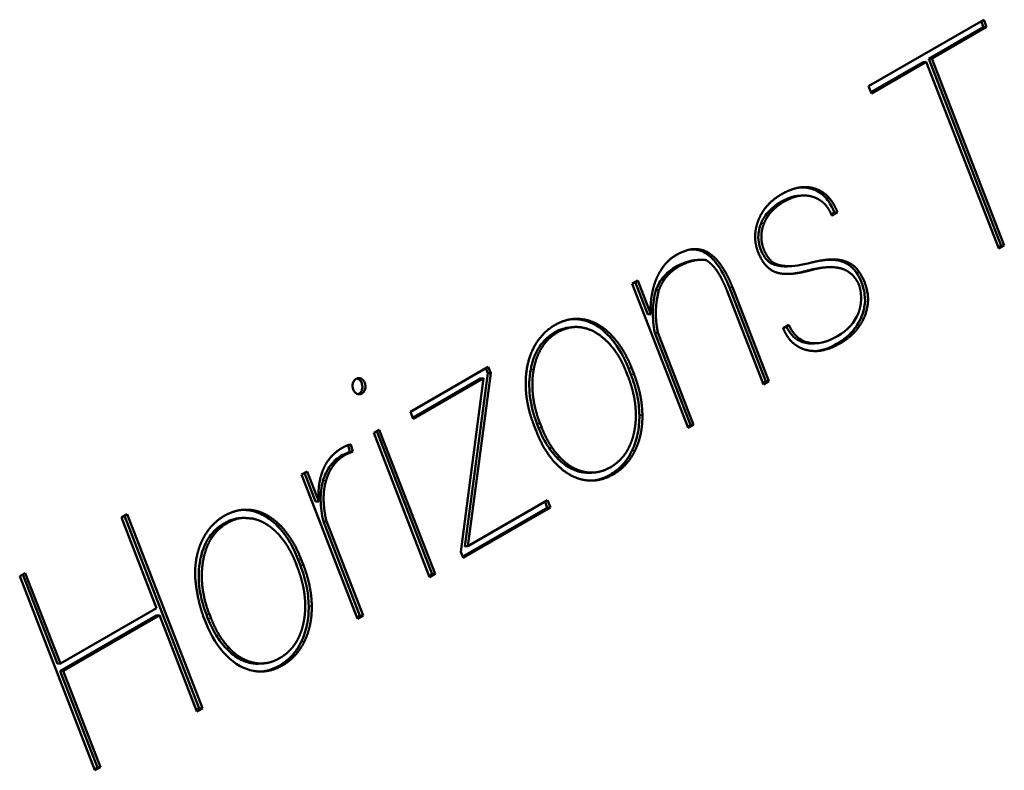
# Model space of a CAD drawing. Header units: millimetres. Extents: x 90 to 4401, y 90 to 14724.
# Tile 13 of 44: x 1176 to 1196, y 1178 to 1193. Entities that reach past the tile are written whole.
import ezdxf

# ---------------------------------------------------------------- set-up
doc = ezdxf.new("R2010")
doc.units = ezdxf.units.MM
doc.header["$LTSCALE"] = 15
doc.layers.add('Etroit visible (ISO)', color=7, linetype='Continuous', lineweight=35)
doc.layers.add('Visible (ISO)', color=7, linetype='Continuous', lineweight=50)

msp = doc.modelspace()

# ---------------------------------------------------------------- linework, layer by layer
at = {"layer": 'Etroit visible (ISO)'}
for p, q in [((1190.712, 1188.866), (1190.773, 1188.871)), ((1191.17, 1188.005), (1191.231, 1188.01)), ((1191.643, 1187.923), (1191.704, 1187.929)), ((1190.076, 1187.584), (1190.138, 1187.589)), ((1187.098, 1186.939), (1187.159, 1186.944)), ((1186.1, 1185.944), (1186.161, 1185.95)), ((1188.058, 1185.968), (1188.119, 1185.973)), ((1188.107, 1185.84), (1188.168, 1185.845)), ((1188.274, 1185.024), (1188.335, 1185.03)), ((1186.225, 1184.857), (1186.286, 1184.863)), ((1186.258, 1184.772), (1186.32, 1184.778)), ((1188.126, 1184.312), (1188.187, 1184.317)), ((1186.625, 1184.176), (1186.687, 1184.181)), ((1181.942, 1183.713), (1182.004, 1183.718)), ((1180.48, 1183.118), (1180.541, 1183.123)), ((1181.026, 1182.812), (1181.087, 1182.818)), ((1181.44, 1182.147), (1181.501, 1182.152)), ((1181.489, 1182.019), (1181.551, 1182.024)), ((1181.656, 1181.204), (1181.717, 1181.209)), ((1179.607, 1181.037), (1179.668, 1181.042)), ((1179.64, 1180.951), (1179.702, 1180.957)), ((1180.008, 1180.355), (1180.069, 1180.36)), ((1181.508, 1180.491), (1181.569, 1180.496))]:
    msp.add_line(p, q, dxfattribs=at)
at = {"layer": 'Visible (ISO)'}
for p, q in [((1192.863, 1191.612), (1195.169, 1192.944)), ((1195.164, 1192.794), (1194.067, 1192.161)), ((1195.225, 1192.8), (1194.128, 1192.166)), ((1195.117, 1192.914), (1195.164, 1192.794)), ((1195.164, 1192.794), (1195.225, 1192.8)), ((1195.169, 1192.944), (1195.225, 1192.8)), ((1193.955, 1192.096), (1192.909, 1191.493)), ((1194.016, 1192.102), (1192.919, 1191.468)), ((1193.955, 1192.096), (1194.016, 1192.102)), ((1195.467, 1188.361), (1194.016, 1192.102)), ((1194.067, 1192.161), (1194.128, 1192.166)), ((1194.067, 1192.161), (1195.518, 1188.42)), ((1194.128, 1192.166), (1195.579, 1188.425)), ((1192.919, 1191.468), (1192.863, 1191.612)), ((1191.454, 1189.417), (1191.516, 1189.422)), ((1192.179, 1189.082), (1192.117, 1189.046)), ((1192.241, 1189.088), (1192.127, 1189.022)), ((1192.179, 1189.082), (1192.241, 1189.088)), ((1195.579, 1188.425), (1195.467, 1188.361)), ((1195.518, 1188.42), (1195.579, 1188.425)), ((1189.591, 1188.276), (1189.653, 1188.281)), ((1195.518, 1188.42), (1195.458, 1188.385)), ((1189.402, 1188.131), (1189.463, 1188.136)), ((1191.292, 1188.009), (1191.353, 1188.015)), ((1191.94, 1187.98), (1192.001, 1187.985)), ((1188.129, 1187.658), (1188.241, 1187.722)), ((1189.249, 1184.771), (1188.129, 1187.658)), ((1188.189, 1187.693), (1188.441, 1187.045)), ((1188.241, 1187.722), (1188.502, 1187.05)), ((1188.605, 1187.527), (1188.666, 1187.532)), ((1190.757, 1185.641), (1190.025, 1187.528)), ((1190.076, 1187.584), (1190.807, 1185.7)), ((1190.138, 1187.589), (1190.869, 1185.706)), ((1188.441, 1187.045), (1188.502, 1187.05)), ((1186.894, 1186.785), (1186.955, 1186.791)), ((1188.583, 1186.677), (1188.644, 1186.683)), ((1188.583, 1186.677), (1189.3, 1184.83)), ((1188.644, 1186.683), (1189.361, 1184.835)), ((1191.153, 1186.768), (1191.265, 1186.833)), ((1191.778, 1186.462), (1191.84, 1186.468)), ((1183.692, 1185.096), (1185.251, 1185.996)), ((1185.239, 1185.865), (1184.782, 1182.398)), ((1185.3, 1185.87), (1184.843, 1182.403)), ((1185.199, 1185.966), (1185.239, 1185.865)), ((1185.239, 1185.865), (1185.3, 1185.87)), ((1185.251, 1185.996), (1185.3, 1185.87)), ((1188.045, 1185.81), (1188.013, 1185.893)), ((1188.058, 1185.968), (1188.107, 1185.84)), ((1188.119, 1185.973), (1188.168, 1185.845)), ((1185.094, 1185.759), (1183.738, 1184.976)), ((1185.156, 1185.765), (1183.748, 1184.952)), ((1184.702, 1182.289), (1185.156, 1185.765)), ((1185.094, 1185.759), (1185.156, 1185.765)), ((1190.807, 1185.7), (1190.747, 1185.665)), ((1190.869, 1185.706), (1190.757, 1185.641)), ((1190.807, 1185.7), (1190.869, 1185.706)), ((1183.748, 1184.952), (1183.692, 1185.096)), ((1182.957, 1184.672), (1183.069, 1184.736)), ((1183.017, 1184.706), (1184.128, 1181.844)), ((1183.069, 1184.736), (1184.189, 1181.849)), ((1186.214, 1184.697), (1186.164, 1184.825)), ((1186.225, 1184.857), (1186.258, 1184.772)), ((1186.286, 1184.863), (1186.32, 1184.778)), ((1189.3, 1184.83), (1189.24, 1184.795)), ((1189.361, 1184.835), (1189.249, 1184.771)), ((1189.3, 1184.83), (1189.361, 1184.835)), ((1184.077, 1181.784), (1182.957, 1184.672)), ((1182.479, 1184.295), (1182.328, 1184.228)), ((1182.54, 1184.301), (1182.389, 1184.233)), ((1182.443, 1184.427), (1182.479, 1184.295)), ((1182.479, 1184.295), (1182.54, 1184.301)), ((1182.502, 1184.438), (1182.54, 1184.301)), ((1182.328, 1184.228), (1182.389, 1184.233)), ((1181.511, 1183.837), (1181.623, 1183.902)), ((1181.623, 1183.902), (1181.856, 1183.301)), ((1187.116, 1183.885), (1187.177, 1183.891)), ((1182.632, 1180.95), (1181.511, 1183.837)), ((1181.571, 1183.872), (1181.795, 1183.296)), ((1187.317, 1183.874), (1187.378, 1183.879)), ((1181.795, 1183.296), (1181.856, 1183.301)), ((1184.843, 1182.403), (1186.437, 1183.324)), ((1186.437, 1183.324), (1186.493, 1183.179)), ((1186.432, 1183.174), (1184.738, 1182.196)), ((1186.493, 1183.179), (1184.748, 1182.172)), ((1186.386, 1183.294), (1186.432, 1183.174)), ((1186.432, 1183.174), (1186.493, 1183.179)), ((1177.908, 1182.978), (1178.02, 1183.043)), ((1178.612, 1181.164), (1177.908, 1182.978)), ((1177.969, 1183.013), (1179.466, 1179.152)), ((1178.02, 1183.043), (1179.528, 1179.158)), ((1180.252, 1182.962), (1180.314, 1182.967)), ((1181.949, 1182.899), (1182.01, 1182.905)), ((1182.01, 1182.905), (1182.743, 1181.014)), ((1181.949, 1182.899), (1182.682, 1181.009)), ((1184.782, 1182.398), (1184.843, 1182.403)), ((1181.44, 1182.147), (1181.489, 1182.019)), ((1181.501, 1182.152), (1181.551, 1182.024)), ((1184.748, 1182.172), (1184.702, 1182.289)), ((1181.427, 1181.989), (1181.395, 1182.072)), ((1175.871, 1181.802), (1175.983, 1181.867)), ((1177.378, 1177.917), (1175.871, 1181.802)), ((1175.931, 1181.837), (1176.626, 1180.047)), ((1175.983, 1181.867), (1176.687, 1180.052)), ((1184.128, 1181.844), (1184.067, 1181.809)), ((1184.189, 1181.849), (1184.077, 1181.784)), ((1184.128, 1181.844), (1184.189, 1181.849)), ((1176.687, 1180.052), (1178.612, 1181.164)), ((1178.607, 1181.014), (1176.681, 1179.903)), ((1178.668, 1181.02), (1176.743, 1179.908)), ((1178.607, 1181.014), (1178.668, 1181.02)), ((1179.416, 1179.093), (1178.668, 1181.02)), ((1179.596, 1180.876), (1179.546, 1181.004)), ((1179.607, 1181.037), (1179.64, 1180.951)), ((1179.668, 1181.042), (1179.702, 1180.957)), ((1182.682, 1181.009), (1182.622, 1180.974)), ((1182.743, 1181.014), (1182.632, 1180.95)), ((1182.682, 1181.009), (1182.743, 1181.014)), ((1176.626, 1180.047), (1176.687, 1180.052)), ((1180.498, 1180.064), (1180.559, 1180.07)), ((1180.699, 1180.053), (1180.76, 1180.059)), ((1176.681, 1179.903), (1176.743, 1179.908)), ((1176.681, 1179.903), (1177.429, 1177.976)), ((1176.743, 1179.908), (1177.49, 1177.982)), ((1179.466, 1179.152), (1179.406, 1179.118)), ((1179.528, 1179.158), (1179.416, 1179.093)), ((1179.466, 1179.152), (1179.528, 1179.158)), ((1177.49, 1177.982), (1177.378, 1177.917)), ((1177.429, 1177.976), (1177.49, 1177.982)), ((1177.429, 1177.976), (1177.369, 1177.941))]:
    msp.add_line(p, q, dxfattribs=at)
for points, degree, knots in [([(1190.658, 1188.931), (1190.688, 1189.008), (1190.741, 1189.11), (1190.83, 1189.228), (1190.97, 1189.353), (1191.088, 1189.435), (1191.23, 1189.511), (1191.364, 1189.562), (1191.495, 1189.591), (1191.619, 1189.597), (1191.737, 1189.581), (1191.849, 1189.545), (1191.949, 1189.491), (1192.072, 1189.39), (1192.155, 1189.277), (1192.208, 1189.171), (1192.241, 1189.088)], 4, [-1, -1, -1, -1, -1, -0.848592, -0.78501, -0.718502, -0.650248, -0.581694, -0.514256, -0.449347, -0.386522, -0.325488, -0.265906, -0.207348, -0.149168, 0, 0, 0, 0, 0]), ([(1191.454, 1189.417), (1191.44, 1189.416), (1191.425, 1189.414), (1191.362, 1189.404), (1191.26, 1189.382), (1191.056, 1189.267), (1190.943, 1189.197), (1190.78, 1189.006), (1190.738, 1188.93), (1190.712, 1188.866)], 3, [-0.1447574, -0.1447574, -0.1447574, -0.1447574, -0.1231996, -0.1231996, -0.0550554, -0.0550554, -0.0222697, -0.0222697, 0, 0, 0, 0]), ([(1191.748, 1189.397), (1191.665, 1189.425), (1191.54, 1189.436), (1191.382, 1189.411), (1191.173, 1189.31), (1190.988, 1189.186), (1190.873, 1189.063), (1190.807, 1188.954), (1190.773, 1188.871)], 4, [-1, -1, -1, -1, -1, -0.688254, -0.557115, -0.425543, -0.296867, 0, 0, 0, 0, 0]), ([(1191.496, 1189.587), (1191.516, 1189.588), (1191.536, 1189.588), (1191.655, 1189.583), (1191.743, 1189.557), (1191.89, 1189.485), (1191.958, 1189.433), (1192.086, 1189.284), (1192.139, 1189.188), (1192.179, 1189.082)], 3, [-0.09924532, -0.09924532, -0.09924532, -0.09924532, -0.09359862, -0.09359862, -0.06473873, -0.06473873, -0.03471347, -0.03471347, 0, 0, 0, 0]), ([(1192.127, 1189.022), (1192.109, 1189.066), (1192.081, 1189.125), (1192.039, 1189.192), (1191.978, 1189.261), (1191.909, 1189.322), (1191.844, 1189.361), (1191.789, 1189.384), (1191.748, 1189.397)], 4, [-1, -1, -1, -1, -1, -0.690065, -0.567861, -0.445363, -0.32131, 0, 0, 0, 0, 0]), ([(1191.008, 1187.888), (1190.939, 1187.905), (1190.839, 1187.988), (1190.756, 1188.059), (1190.653, 1188.279), (1190.628, 1188.354), (1190.605, 1188.444), (1190.594, 1188.524), (1190.59, 1188.605), (1190.596, 1188.717), (1190.615, 1188.809), (1190.638, 1188.88), (1190.658, 1188.931)], 4, [-1, -1, -1, -1, -1, -0.752, -0.657191, -0.568203, -0.485983, -0.412111, -0.338972, -0.265774, -0.191721, 0, 0, 0, 0, 0]), ([(1190.712, 1188.866), (1190.689, 1188.808), (1190.67, 1188.746), (1190.654, 1188.62), (1190.652, 1188.557), (1190.68, 1188.387), (1190.72, 1188.304), (1190.775, 1188.194), (1190.806, 1188.157), (1190.841, 1188.117), (1190.877, 1188.083), (1191, 1188.024), (1191.078, 1188.009), (1191.17, 1188.005)], 3, [-0.1022994, -0.1022994, -0.1022994, -0.1022994, -0.0956129, -0.0956129, -0.0907295, -0.0907295, -0.083652, -0.083652, -0.0657359, -0.0657359, -0.0350333, -0.0350333, 0, 0, 0, 0]), ([(1190.773, 1188.871), (1190.749, 1188.81), (1190.723, 1188.727), (1190.711, 1188.616), (1190.722, 1188.487), (1190.749, 1188.387), (1190.778, 1188.312), (1190.845, 1188.184), (1190.939, 1188.078), (1191.045, 1188.029), (1191.15, 1188.014), (1191.231, 1188.01)], 4, [-1, -1, -1, -1, -1, -0.783312, -0.699845, -0.617443, -0.530297, -0.44067, -0.349483, -0.253932, 0, 0, 0, 0, 0]), ([(1188.619, 1187.767), (1188.664, 1187.868), (1188.733, 1187.993), (1188.857, 1188.134), (1189.025, 1188.248), (1189.274, 1188.361), (1189.432, 1188.364), (1189.571, 1188.333), (1189.653, 1188.281)], 4, [-1, -1, -1, -1, -1, -0.696932, -0.570645, -0.441829, -0.312309, 0, 0, 0, 0, 0]), ([(1189.311, 1188.346), (1189.364, 1188.348), (1189.411, 1188.342), (1189.499, 1188.322), (1189.548, 1188.303), (1189.591, 1188.276)], 3, [-0.03351164, -0.03351164, -0.03351164, -0.03351164, -0.01818711, -0.01818711, 0, 0, 0, 0]), ([(1189.591, 1188.276), (1189.641, 1188.246), (1189.687, 1188.208), (1189.777, 1188.118), (1189.819, 1188.066), (1189.945, 1187.883), (1190.017, 1187.733), (1190.076, 1187.584)], 3, [-0.09185941, -0.09185941, -0.09185941, -0.09185941, -0.07130036, -0.07130036, -0.04937599, -0.04937599, 0, 0, 0, 0]), ([(1189.653, 1188.281), (1189.694, 1188.256), (1189.75, 1188.214), (1189.821, 1188.145), (1189.903, 1188.04), (1189.989, 1187.911), (1190.055, 1187.785), (1190.104, 1187.675), (1190.138, 1187.589)], 4, [-1, -1, -1, -1, -1, -0.716851, -0.597995, -0.474461, -0.345515, 0, 0, 0, 0, 0]), ([(1189.402, 1188.131), (1189.371, 1188.128), (1189.339, 1188.123), (1189.204, 1188.093), (1189.106, 1188.052), (1188.953, 1187.973), (1188.854, 1187.908), (1188.697, 1187.722), (1188.643, 1187.631), (1188.605, 1187.527)], 3, [-0.1388525, -0.1388525, -0.1388525, -0.1388525, -0.1246879, -0.1246879, -0.0833566, -0.0833566, -0.0350607, -0.0350607, 0, 0, 0, 0]), ([(1189.611, 1188.13), (1189.539, 1188.145), (1189.427, 1188.141), (1189.283, 1188.108), (1189.075, 1188.016), (1188.89, 1187.895), (1188.772, 1187.757), (1188.702, 1187.631), (1188.666, 1187.532)], 4, [-1, -1, -1, -1, -1, -0.703391, -0.574804, -0.443756, -0.313288, 0, 0, 0, 0, 0]), ([(1190.025, 1187.528), (1189.995, 1187.604), (1189.952, 1187.701), (1189.895, 1187.812), (1189.821, 1187.926), (1189.752, 1188.016), (1189.692, 1188.074), (1189.645, 1188.11), (1189.611, 1188.13)], 4, [-1, -1, -1, -1, -1, -0.650353, -0.52073, -0.397194, -0.279014, 0, 0, 0, 0, 0]), ([(1191.721, 1188.082), (1191.868, 1188.119), (1192.057, 1188.152), (1192.252, 1188.155), (1192.448, 1188.094), (1192.557, 1188.029), (1192.648, 1187.939), (1192.73, 1187.811), (1192.799, 1187.668), (1192.865, 1187.414), (1192.85, 1187.19), (1192.77, 1186.936), (1192.619, 1186.71), (1192.332, 1186.451), (1191.975, 1186.294), (1191.769, 1186.295), (1191.604, 1186.334)], 4, [-1, -1, -1, -1, -1, -0.838411, -0.783671, -0.733173, -0.684524, -0.63562, -0.582807, -0.526308, -0.465741, -0.401033, -0.333658, -0.261409, -0.186483, 0, 0, 0, 0, 0]), ([(1192.01, 1188.136), (1192.08, 1188.141), (1192.134, 1188.139), (1192.253, 1188.128), (1192.334, 1188.109), (1192.488, 1188.031), (1192.542, 1187.978), (1192.603, 1187.905), (1192.666, 1187.824), (1192.747, 1187.619), (1192.772, 1187.528), (1192.794, 1187.363), (1192.795, 1187.283), (1192.763, 1187.113), (1192.731, 1186.994), (1192.606, 1186.78), (1192.523, 1186.666), (1192.251, 1186.459), (1192.092, 1186.374), (1191.899, 1186.322), (1191.863, 1186.315), (1191.828, 1186.311)], 3, [-1.353901, -1.353901, -1.353901, -1.353901, -1.210737, -1.210737, -0.929104, -0.929104, -0.628025, -0.628025, -0.425359, -0.425359, -0.313408, -0.313408, -0.217168, -0.217168, -0.139308, -0.139308, -0.086983, -0.086983, -0.043722, -0.043722, -0.033142, -0.033142, -0.033142, -0.033142]), ([(1191.704, 1187.929), (1191.628, 1187.908), (1191.527, 1187.884), (1191.407, 1187.863), (1191.277, 1187.853), (1191.171, 1187.853), (1191.095, 1187.862), (1191.042, 1187.875), (1191.008, 1187.888)], 4, [-1, -1, -1, -1, -1, -0.637344, -0.505017, -0.380811, -0.264331, 0, 0, 0, 0, 0]), ([(1192.678, 1187.615), (1192.649, 1187.69), (1192.596, 1187.783), (1192.506, 1187.878), (1192.363, 1187.952), (1192.177, 1188.001), (1191.993, 1187.994), (1191.831, 1187.964), (1191.704, 1187.929)], 4, [-1, -1, -1, -1, -1, -0.727331, -0.61469, -0.495639, -0.367173, 0, 0, 0, 0, 0]), ([(1188.502, 1187.05), (1188.499, 1187.11), (1188.498, 1187.194), (1188.504, 1187.299), (1188.521, 1187.424), (1188.545, 1187.546), (1188.572, 1187.643), (1188.598, 1187.716), (1188.619, 1187.767)], 4, [-1, -1, -1, -1, -1, -0.684974, -0.560242, -0.435944, -0.311732, 0, 0, 0, 0, 0]), ([(1188.605, 1187.527), (1188.568, 1187.396), (1188.548, 1187.26), (1188.541, 1186.972), (1188.555, 1186.823), (1188.583, 1186.677)], 3, [-0.08695559, -0.08695559, -0.08695559, -0.08695559, -0.04472167, -0.04472167, 0, 0, 0, 0]), ([(1192.659, 1187.071), (1192.675, 1187.112), (1192.692, 1187.17), (1192.707, 1187.246), (1192.714, 1187.34), (1192.713, 1187.434), (1192.703, 1187.512), (1192.69, 1187.572), (1192.678, 1187.615)], 4, [-1, -1, -1, -1, -1, -0.684279, -0.560257, -0.436839, -0.31324, 0, 0, 0, 0, 0]), ([(1191.265, 1186.833), (1191.355, 1186.636), (1191.486, 1186.519), (1191.657, 1186.479), (1191.829, 1186.44), (1192.023, 1186.483), (1192.241, 1186.609), (1192.442, 1186.725), (1192.581, 1186.879), (1192.659, 1187.071)], 3, [-26, -26, -26, -26, -25, -25, -25, -24, -24, -24, -23, -23, -23, -23]), ([(1185.999, 1185.639), (1185.998, 1185.827), (1186.024, 1186.066), (1186.126, 1186.363), (1186.327, 1186.64), (1186.578, 1186.856), (1186.837, 1186.96), (1187.018, 1186.966), (1187.159, 1186.944)], 4, [-1, -1, -1, -1, -1, -0.68661, -0.562375, -0.43703, -0.31167, 0, 0, 0, 0, 0]), ([(1187.098, 1186.939), (1187.209, 1186.92), (1187.315, 1186.879), (1187.535, 1186.744), (1187.631, 1186.651), (1187.866, 1186.384), (1187.978, 1186.171), (1188.058, 1185.968)], 3, [-0.1243608, -0.1243608, -0.1243608, -0.1243608, -0.0978269, -0.0978269, -0.0670273, -0.0670273, 0, 0, 0, 0]), ([(1187.159, 1186.944), (1187.248, 1186.93), (1187.371, 1186.89), (1187.522, 1186.806), (1187.697, 1186.653), (1187.869, 1186.461), (1187.987, 1186.272), (1188.068, 1186.103), (1188.119, 1185.973)], 4, [-1, -1, -1, -1, -1, -0.701738, -0.579644, -0.455213, -0.328161, 0, 0, 0, 0, 0]), ([(1186.894, 1186.784), (1186.857, 1186.781), (1186.829, 1186.776), (1186.715, 1186.75), (1186.623, 1186.721), (1186.411, 1186.564), (1186.322, 1186.481), (1186.163, 1186.21), (1186.126, 1186.076), (1186.1, 1185.944)], 3, [-0.1552873, -0.1552873, -0.1552873, -0.1552873, -0.1445675, -0.1445675, -0.0821982, -0.0821982, -0.0413676, -0.0413676, 0, 0, 0, 0]), ([(1187.647, 1186.484), (1187.535, 1186.593), (1187.392, 1186.717), (1187.154, 1186.796), (1186.908, 1186.799), (1186.699, 1186.725), (1186.599, 1186.667), (1186.456, 1186.558), (1186.318, 1186.395), (1186.226, 1186.22), (1186.185, 1186.069), (1186.161, 1185.95)], 4, [-1, -1, -1, -1, -1, -0.74974, -0.65149, -0.558376, -0.468171, -0.381217, -0.298086, -0.213457, 0, 0, 0, 0, 0]), ([(1191.604, 1186.334), (1191.555, 1186.349), (1191.489, 1186.375), (1191.413, 1186.418), (1191.33, 1186.489), (1191.257, 1186.569), (1191.207, 1186.647), (1191.174, 1186.716), (1191.153, 1186.768)], 4, [-1, -1, -1, -1, -1, -0.677948, -0.553881, -0.431507, -0.309505, 0, 0, 0, 0, 0]), ([(1191.215, 1186.804), (1191.246, 1186.741), (1191.282, 1186.684), (1191.374, 1186.582), (1191.427, 1186.541), (1191.556, 1186.478), (1191.64, 1186.458), (1191.748, 1186.46), (1191.763, 1186.461), (1191.778, 1186.462)], 3, [-0.3220367, -0.3220367, -0.3220367, -0.3220367, -0.2776315, -0.2776315, -0.2297454, -0.2297454, -0.1720089, -0.1720089, -0.1627109, -0.1627109, -0.1627109, -0.1627109]), ([(1186.1, 1185.944), (1186.067, 1185.769), (1186.062, 1185.59), (1186.107, 1185.217), (1186.157, 1185.033), (1186.225, 1184.857)], 3, [-0.1125654, -0.1125654, -0.1125654, -0.1125654, -0.0577328, -0.0577328, 0, 0, 0, 0]), ([(1186.161, 1185.95), (1186.146, 1185.871), (1186.133, 1185.758), (1186.128, 1185.611), (1186.142, 1185.428), (1186.17, 1185.237), (1186.21, 1185.078), (1186.251, 1184.953), (1186.286, 1184.863)], 4, [-1, -1, -1, -1, -1, -0.697228, -0.575142, -0.45155, -0.325746, 0, 0, 0, 0, 0]), ([(1182.549, 1185.54), (1182.533, 1185.581), (1182.53, 1185.622), (1182.541, 1185.665), (1182.552, 1185.707), (1182.573, 1185.737), (1182.605, 1185.755), (1182.636, 1185.774), (1182.669, 1185.775), (1182.704, 1185.759), (1182.738, 1185.742), (1182.763, 1185.714), (1182.779, 1185.673), (1182.795, 1185.632), (1182.797, 1185.591), (1182.785, 1185.549), (1182.773, 1185.507), (1182.751, 1185.477), (1182.72, 1185.459), (1182.688, 1185.441), (1182.655, 1185.439), (1182.622, 1185.455), (1182.589, 1185.471), (1182.565, 1185.499), (1182.549, 1185.54)], 3, [-8, -8, -8, -8, -7, -7, -7, -6, -6, -6, -5, -5, -5, -4, -4, -4, -3, -3, -3, -2, -2, -2, -1, -1, -1, 0, 0, 0, 0]), ([(1182.618, 1185.762), (1182.629, 1185.759), (1182.641, 1185.755), (1182.668, 1185.739), (1182.681, 1185.727), (1182.708, 1185.693), (1182.717, 1185.671), (1182.728, 1185.637), (1182.731, 1185.618), (1182.731, 1185.583), (1182.73, 1185.563), (1182.716, 1185.518), (1182.707, 1185.501), (1182.684, 1185.47), (1182.669, 1185.459), (1182.651, 1185.449), (1182.648, 1185.448), (1182.645, 1185.447)], 3, [-0.12019499, -0.12019499, -0.12019499, -0.12019499, -0.11110411, -0.11110411, -0.09973768, -0.09973768, -0.08471299, -0.08471299, -0.06682874, -0.06682874, -0.05305337, -0.05305337, -0.04284407, -0.04284407, -0.03148708, -0.03148708, -0.02948713, -0.02948713, -0.02948713, -0.02948713]), ([(1188.175, 1184.715), (1188.19, 1184.793), (1188.204, 1184.904), (1188.209, 1185.051), (1188.194, 1185.234), (1188.166, 1185.428), (1188.124, 1185.59), (1188.081, 1185.718), (1188.045, 1185.81)], 4, [-1, -1, -1, -1, -1, -0.699797, -0.578159, -0.454598, -0.328394, 0, 0, 0, 0, 0]), ([(1188.107, 1185.84), (1188.158, 1185.708), (1188.2, 1185.572), (1188.257, 1185.297), (1188.272, 1185.162), (1188.274, 1185.024)], 3, [-0.08442545, -0.08442545, -0.08442545, -0.08442545, -0.0412149, -0.0412149, 0, 0, 0, 0]), ([(1188.274, 1185.024), (1188.276, 1184.897), (1188.265, 1184.771), (1188.215, 1184.529), (1188.177, 1184.417), (1188.126, 1184.312)], 3, [-0.0760533, -0.0760533, -0.0760533, -0.0760533, -0.03765504, -0.03765504, 0, 0, 0, 0]), ([(1188.335, 1185.03), (1188.336, 1184.968), (1188.334, 1184.882), (1188.324, 1184.775), (1188.302, 1184.65), (1188.273, 1184.53), (1188.241, 1184.436), (1188.211, 1184.366), (1188.187, 1184.317)], 4, [-1, -1, -1, -1, -1, -0.682217, -0.55722, -0.433118, -0.309462, 0, 0, 0, 0, 0]), ([(1188.187, 1184.317), (1188.14, 1184.221), (1188.062, 1184.098), (1187.941, 1183.965), (1187.759, 1183.84), (1187.617, 1183.77), (1187.475, 1183.728), (1187.33, 1183.711), (1187.185, 1183.721), (1187.041, 1183.757), (1186.902, 1183.817), (1186.768, 1183.904), (1186.638, 1184.016), (1186.466, 1184.208), (1186.346, 1184.398), (1186.265, 1184.567), (1186.214, 1184.697)], 4, [-1, -1, -1, -1, -1, -0.847466, -0.785508, -0.723331, -0.661321, -0.599868, -0.539002, -0.478362, -0.417585, -0.356316, -0.294209, -0.231012, -0.166529, 0, 0, 0, 0, 0]), ([(1186.258, 1184.772), (1186.303, 1184.656), (1186.356, 1184.547), (1186.48, 1184.345), (1186.549, 1184.255), (1186.625, 1184.176)], 3, [-0.07502294, -0.07502294, -0.07502294, -0.07502294, -0.03697386, -0.03697386, 0, 0, 0, 0]), ([(1187.177, 1183.891), (1187.256, 1183.872), (1187.378, 1183.872), (1187.509, 1183.89), (1187.693, 1183.979), (1187.783, 1184.039), (1187.871, 1184.111), (1187.944, 1184.19), (1188.009, 1184.276), (1188.085, 1184.409), (1188.132, 1184.532), (1188.16, 1184.636), (1188.175, 1184.715)], 4, [-1, -1, -1, -1, -1, -0.772231, -0.68257, -0.595525, -0.511822, -0.432372, -0.354177, -0.276514, -0.198645, 0, 0, 0, 0, 0]), ([(1181.856, 1183.301), (1181.85, 1183.387), (1181.849, 1183.504), (1181.861, 1183.648), (1181.899, 1183.811), (1181.937, 1183.924), (1181.984, 1184.027), (1182.044, 1184.123), (1182.116, 1184.21), (1182.198, 1184.287), (1182.317, 1184.373), (1182.422, 1184.426), (1182.463, 1184.433), (1182.502, 1184.438)], 4, [-1, -1, -1, -1, -1, -0.797592, -0.718577, -0.640432, -0.562635, -0.484579, -0.40558, -0.324528, -0.242759, -0.165118, 0, 0, 0, 0, 0]), ([(1188.126, 1184.312), (1188.073, 1184.203), (1188.007, 1184.106), (1187.83, 1183.919), (1187.731, 1183.857), (1187.555, 1183.762), (1187.453, 1183.73), (1187.353, 1183.718)], 3, [-0.21108992, -0.21108992, -0.21108992, -0.21108992, -0.19647595, -0.19647595, -0.17796601, -0.17796601, -0.14890091, -0.14890091, -0.14890091, -0.14890091]), ([(1182.328, 1184.228), (1182.239, 1184.176), (1182.157, 1184.107), (1182.024, 1183.93), (1181.975, 1183.827), (1181.942, 1183.713)], 3, [-0.07523163, -0.07523163, -0.07523163, -0.07523163, -0.03719775, -0.03719775, 0, 0, 0, 0]), ([(1182.389, 1184.233), (1182.345, 1184.207), (1182.286, 1184.167), (1182.219, 1184.107), (1182.148, 1184.021), (1182.086, 1183.929), (1182.045, 1183.844), (1182.019, 1183.772), (1182.004, 1183.718)], 4, [-1, -1, -1, -1, -1, -0.680219, -0.555698, -0.432442, -0.309576, 0, 0, 0, 0, 0]), ([(1186.625, 1184.176), (1186.698, 1184.1), (1186.776, 1184.036), (1186.942, 1183.937), (1187.027, 1183.904), (1187.116, 1183.885)], 3, [-0.06862536, -0.06862536, -0.06862536, -0.06862536, -0.03381503, -0.03381503, 0, 0, 0, 0]), ([(1186.687, 1184.181), (1186.722, 1184.144), (1186.773, 1184.096), (1186.84, 1184.042), (1186.924, 1183.988), (1187.009, 1183.943), (1187.08, 1183.915), (1187.136, 1183.899), (1187.177, 1183.891)], 4, [-1, -1, -1, -1, -1, -0.680266, -0.554927, -0.430797, -0.307439, 0, 0, 0, 0, 0]), ([(1181.942, 1183.713), (1181.906, 1183.591), (1181.892, 1183.461), (1181.896, 1183.185), (1181.917, 1183.039), (1181.949, 1182.899)], 3, [-0.08316878, -0.08316878, -0.08316878, -0.08316878, -0.04340052, -0.04340052, 0, 0, 0, 0]), ([(1182.004, 1183.718), (1181.988, 1183.666), (1181.971, 1183.59), (1181.957, 1183.486), (1181.953, 1183.352), (1181.958, 1183.206), (1181.974, 1183.08), (1181.993, 1182.979), (1182.01, 1182.905)], 4, [-1, -1, -1, -1, -1, -0.70493, -0.583706, -0.459703, -0.332426, 0, 0, 0, 0, 0]), ([(1179.53, 1182.533), (1179.577, 1182.63), (1179.657, 1182.755), (1179.779, 1182.889), (1179.964, 1183.015), (1180.16, 1183.109), (1180.321, 1183.141), (1180.45, 1183.139), (1180.541, 1183.123)], 4, [-1, -1, -1, -1, -1, -0.688885, -0.562635, -0.436082, -0.310009, 0, 0, 0, 0, 0]), ([(1180.48, 1183.118), (1180.578, 1183.101), (1180.673, 1183.067), (1180.858, 1182.963), (1180.945, 1182.894), (1181.026, 1182.812)], 3, [-0.07580976, -0.07580976, -0.07580976, -0.07580976, -0.03840813, -0.03840813, 0, 0, 0, 0]), ([(1180.541, 1183.123), (1180.587, 1183.116), (1180.649, 1183.1), (1180.728, 1183.072), (1180.823, 1183.025), (1180.916, 1182.967), (1180.991, 1182.91), (1181.047, 1182.858), (1181.087, 1182.818)], 4, [-1, -1, -1, -1, -1, -0.692045, -0.568637, -0.444539, -0.319301, 0, 0, 0, 0, 0]), ([(1180.252, 1182.962), (1180.238, 1182.961), (1180.222, 1182.958), (1180.09, 1182.933), (1179.977, 1182.869), (1179.796, 1182.756), (1179.728, 1182.674), (1179.627, 1182.531), (1179.556, 1182.415), (1179.477, 1182.111), (1179.443, 1181.926), (1179.474, 1181.436), (1179.539, 1181.214), (1179.607, 1181.037)], 3, [-0.3794998, -0.3794998, -0.3794998, -0.3794998, -0.3726116, -0.3726116, -0.3227438, -0.3227438, -0.2034337, -0.2034337, -0.1140917, -0.1140917, -0.0583151, -0.0583151, 0, 0, 0, 0]), ([(1180.537, 1182.956), (1180.388, 1182.963), (1180.298, 1183.01), (1179.99, 1182.865), (1179.832, 1182.725), (1179.721, 1182.594), (1179.64, 1182.448), (1179.577, 1182.283), (1179.535, 1182.096), (1179.513, 1181.897), (1179.515, 1181.611), (1179.558, 1181.369), (1179.615, 1181.179), (1179.668, 1181.042)], 4, [-1, -1, -1, -1, -1, -0.793161, -0.714265, -0.638342, -0.567325, -0.495886, -0.42334, -0.349561, -0.27451, -0.198236, 0, 0, 0, 0, 0]), ([(1181.029, 1182.664), (1180.993, 1182.701), (1180.942, 1182.749), (1180.874, 1182.803), (1180.79, 1182.857), (1180.705, 1182.903), (1180.634, 1182.931), (1180.577, 1182.947), (1180.537, 1182.956)], 4, [-1, -1, -1, -1, -1, -0.679947, -0.554534, -0.43038, -0.307061, 0, 0, 0, 0, 0]), ([(1181.026, 1182.812), (1181.112, 1182.725), (1181.189, 1182.625), (1181.328, 1182.401), (1181.389, 1182.277), (1181.44, 1182.147)], 3, [-0.08407449, -0.08407449, -0.08407449, -0.08407449, -0.04289971, -0.04289971, 0, 0, 0, 0]), ([(1179.381, 1181.818), (1179.381, 1181.881), (1179.383, 1181.967), (1179.393, 1182.074), (1179.415, 1182.2), (1179.444, 1182.32), (1179.476, 1182.414), (1179.506, 1182.484), (1179.53, 1182.533)], 4, [-1, -1, -1, -1, -1, -0.681677, -0.556605, -0.432515, -0.308953, 0, 0, 0, 0, 0]), ([(1181.557, 1180.894), (1181.572, 1180.972), (1181.586, 1181.083), (1181.591, 1181.23), (1181.576, 1181.414), (1181.548, 1181.607), (1181.506, 1181.769), (1181.463, 1181.897), (1181.427, 1181.989)], 4, [-1, -1, -1, -1, -1, -0.699822, -0.578196, -0.454644, -0.328439, 0, 0, 0, 0, 0]), ([(1181.489, 1182.019), (1181.54, 1181.887), (1181.582, 1181.751), (1181.639, 1181.477), (1181.654, 1181.341), (1181.656, 1181.204)], 3, [-0.0844286, -0.0844286, -0.0844286, -0.0844286, -0.0412157, -0.0412157, 0, 0, 0, 0]), ([(1181.656, 1181.204), (1181.658, 1181.076), (1181.647, 1180.95), (1181.597, 1180.708), (1181.559, 1180.596), (1181.508, 1180.491)], 3, [-0.0760509, -0.0760509, -0.0760509, -0.0760509, -0.03764913, -0.03764913, 0, 0, 0, 0]), ([(1181.717, 1181.209), (1181.718, 1181.147), (1181.716, 1181.061), (1181.706, 1180.955), (1181.684, 1180.829), (1181.655, 1180.709), (1181.623, 1180.615), (1181.593, 1180.545), (1181.569, 1180.496)], 4, [-1, -1, -1, -1, -1, -0.682146, -0.557143, -0.433047, -0.309407, 0, 0, 0, 0, 0]), ([(1179.64, 1180.951), (1179.685, 1180.836), (1179.738, 1180.726), (1179.862, 1180.524), (1179.931, 1180.434), (1180.008, 1180.355)], 3, [-0.0750248, -0.0750248, -0.0750248, -0.0750248, -0.0369708, -0.0369708, 0, 0, 0, 0]), ([(1180.554, 1179.907), (1180.357, 1179.941), (1180.175, 1180.044), (1180.008, 1180.214), (1179.84, 1180.384), (1179.703, 1180.605), (1179.596, 1180.876)], 3, [-13, -13, -13, -13, -12, -12, -12, -11, -11, -11, -11]), ([(1180.559, 1180.07), (1180.638, 1180.051), (1180.76, 1180.051), (1180.891, 1180.069), (1181.075, 1180.158), (1181.165, 1180.218), (1181.253, 1180.29), (1181.326, 1180.369), (1181.391, 1180.456), (1181.467, 1180.588), (1181.514, 1180.711), (1181.542, 1180.815), (1181.557, 1180.894)], 4, [-1, -1, -1, -1, -1, -0.772191, -0.682527, -0.595482, -0.511779, -0.432346, -0.354162, -0.276506, -0.198641, 0, 0, 0, 0, 0]), ([(1180.008, 1180.355), (1180.08, 1180.28), (1180.158, 1180.215), (1180.324, 1180.116), (1180.409, 1180.083), (1180.498, 1180.064)], 3, [-0.06862536, -0.06862536, -0.06862536, -0.06862536, -0.03381503, -0.03381503, 0, 0, 0, 0]), ([(1180.069, 1180.36), (1180.104, 1180.323), (1180.155, 1180.275), (1180.222, 1180.221), (1180.306, 1180.167), (1180.391, 1180.122), (1180.462, 1180.094), (1180.518, 1180.078), (1180.559, 1180.07)], 4, [-1, -1, -1, -1, -1, -0.680266, -0.554927, -0.430797, -0.307439, 0, 0, 0, 0, 0]), ([(1181.569, 1180.496), (1181.522, 1180.399), (1181.442, 1180.275), (1181.32, 1180.14), (1181.135, 1180.015), (1180.937, 1179.919), (1180.775, 1179.888), (1180.645, 1179.891), (1180.554, 1179.907)], 4, [-1, -1, -1, -1, -1, -0.689593, -0.563337, -0.436641, -0.310362, 0, 0, 0, 0, 0]), ([(1181.508, 1180.491), (1181.474, 1180.42), (1181.434, 1180.355), (1181.343, 1180.235), (1181.294, 1180.181), (1181.131, 1180.039), (1180.999, 1179.963), (1180.817, 1179.909), (1180.774, 1179.9), (1180.734, 1179.895)], 3, [-0.08280055, -0.08280055, -0.08280055, -0.08280055, -0.06973953, -0.06973953, -0.05660408, -0.05660408, -0.03057811, -0.03057811, -0.02190736, -0.02190736, -0.02190736, -0.02190736])]:
    msp.add_open_spline(points, degree=degree, knots=knots, dxfattribs=at)
for points, degree in [([(1191.231, 1188.01), (1191.351, 1188.007), (1191.514, 1188.03), (1191.721, 1188.082)], 3), ([(1191.17, 1188.005), (1191.21, 1188.004), (1191.251, 1188.005), (1191.292, 1188.009)], 3), ([(1191.643, 1187.923), (1191.538, 1187.895), (1191.422, 1187.868), (1191.308, 1187.856)], 3), ([(1191.94, 1187.98), (1191.841, 1187.971), (1191.741, 1187.95), (1191.643, 1187.923)], 3), ([(1188.666, 1187.532), (1188.593, 1187.273), (1188.586, 1186.99), (1188.644, 1186.683)], 3), ([(1186.919, 1186.949), (1186.983, 1186.952), (1187.043, 1186.947), (1187.098, 1186.939)], 3), ([(1188.013, 1185.893), (1187.945, 1186.068), (1187.862, 1186.226), (1187.762, 1186.365), (1187.647, 1186.484)], 4), ([(1188.168, 1185.845), (1188.247, 1185.642), (1188.303, 1185.437), (1188.333, 1185.232), (1188.335, 1185.03)], 4), ([(1186.164, 1184.825), (1186.086, 1185.027), (1186.031, 1185.232), (1186.001, 1185.437), (1185.999, 1185.639)], 4), ([(1186.32, 1184.778), (1186.388, 1184.6), (1186.472, 1184.44), (1186.572, 1184.3), (1186.687, 1184.181)], 4), ([(1187.116, 1183.885), (1187.169, 1183.873), (1187.24, 1183.867), (1187.317, 1183.874)], 3), ([(1180.304, 1183.129), (1180.374, 1183.132), (1180.434, 1183.126), (1180.48, 1183.118)], 3), ([(1181.087, 1182.818), (1181.215, 1182.688), (1181.327, 1182.533), (1181.422, 1182.353), (1181.501, 1182.152)], 4), ([(1181.395, 1182.072), (1181.327, 1182.247), (1181.244, 1182.405), (1181.144, 1182.545), (1181.029, 1182.664)], 4), ([(1181.551, 1182.024), (1181.63, 1181.821), (1181.685, 1181.616), (1181.715, 1181.411), (1181.717, 1181.209)], 4), ([(1179.546, 1181.004), (1179.478, 1181.189), (1179.429, 1181.391), (1179.396, 1181.601), (1179.381, 1181.818)], 4), ([(1179.702, 1180.957), (1179.771, 1180.779), (1179.855, 1180.619), (1179.954, 1180.479), (1180.069, 1180.36)], 4), ([(1180.498, 1180.064), (1180.551, 1180.052), (1180.622, 1180.046), (1180.699, 1180.053)], 3)]:
    msp.add_open_spline(points, degree=degree, dxfattribs=at)

doc.saveas('drawing.dxf')
